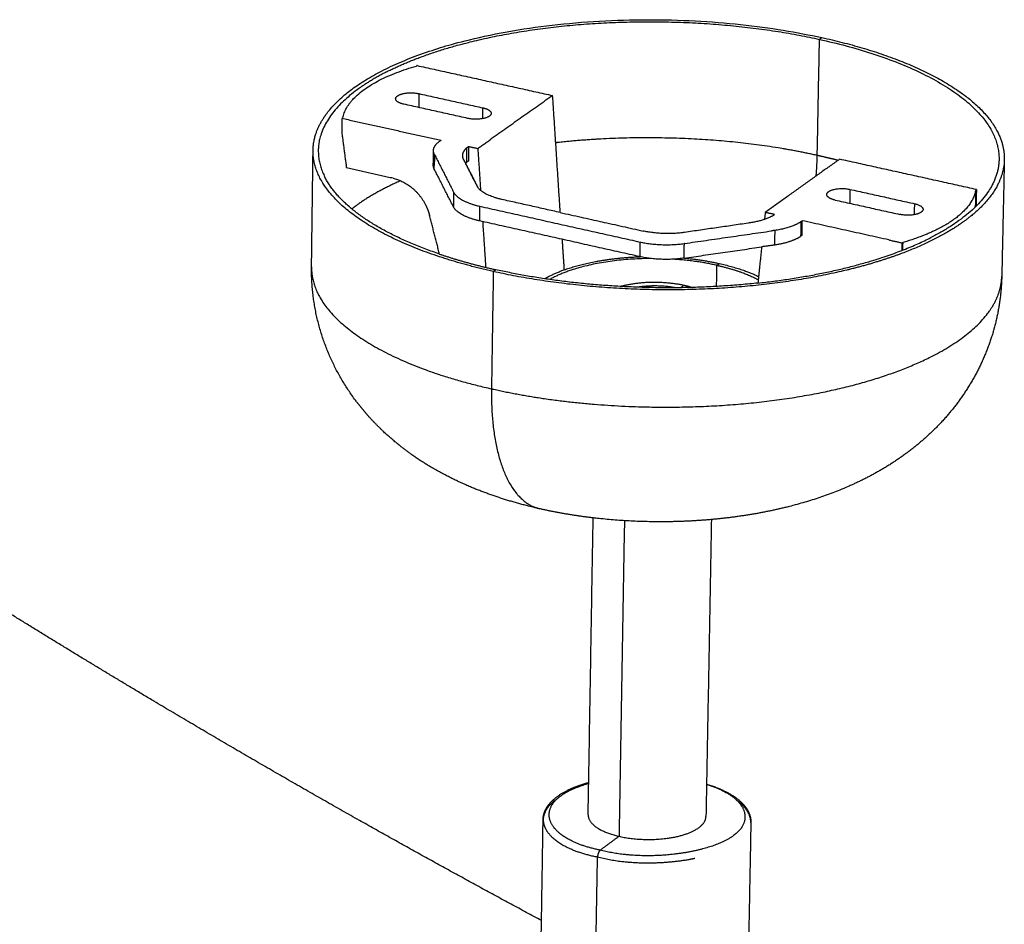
# Model space of a CAD drawing. Header units: millimetres. Extents: x -3418 to -920, y -373 to 1263.
# Tile 18 of 19: x -1687 to -1498, y 823 to 997. Entities that reach past the tile are written whole.
import ezdxf

# ---------------------------------------------------------------- set-up
doc = ezdxf.new("R2010")
doc.units = ezdxf.units.MM
doc.layers.add('Make2D$Visible$Curvas', color=7, linetype='Continuous')

msp = doc.modelspace()

# ---------------------------------------------------------------- linework, layer by layer
at = {"layer": 'Make2D$Visible$Curvas', "color": 250, "lineweight": -3, "true_color": 0x111111}
for points, weights, degree, knots in [([(-1630.69, 971.45), (-1630.6, 978.02), (-1622.51, 983.7), (-1590.9, 1005.87), (-1532.96, 993.1)], [7131.05494654, 7416.81390655, 8209.62069105, 5840.08293577, 8230.54345968], 2, [-137.374739, -137.374739, -137.374739, -103.680521, -103.680521, 0, 0, 0]), ([(-1616.6, 986.5), (-1608.81, 990.47), (-1597.65, 992.93), (-1565.93, 999.93), (-1533.44, 992.76)], [7708.13634893, 7812.55318205, 8230.15946305, 7168.03091563, 8229.79345968], 2, [-92.987188, -92.987188, -92.987188, -67.218137, -67.218137, 0, 0, 0]), ([(-1616.6, 986.5), (-1619.39, 985.07), (-1621.63, 983.5), (-1633.09, 975.46), (-1628.41, 966.29)], [7789.14152313, 7976.15031779, 8209.18767835, 7115.67228705, 6987.28761599], 2, [-112.150218, -112.150218, -112.150218, -102.109724, -102.109724, -56.327186, -56.327186, -56.327186]), ([(-1533.87, 970.46), (-1541.34, 972.15), (-1557.9, 974.27), (-1575.41, 973.84), (-1583.81, 972.93), (-1584.09, 972.9)], [8241.81082899, 8245.57436281, 8250.2876546, 8249.31980718, 8247.30277118, 8247.23424], 3, [0, 0, 0, 0, 25.983624, 51.967248, 52.858156, 52.858156, 52.858156, 52.858156]), ([(-1497.95, 969.64), (-1498.09, 963.29), (-1505.75, 957.76), (-1510.46, 954.35), (-1517.57, 951.67)], [7146.09579994, 7413.0462223, 8152.45862411, 7667.54566628, 7375.90070388], 2, [-136.264171, -136.264171, -136.264171, -103.680521, -103.680521, -82.929349, -82.929349, -82.929349]), ([(-1613.88, 965.6), (-1616.97, 964.24), (-1620.22, 962.45), (-1622.82, 960.51), (-1623.24, 960.18)], [8231.04013288, 8228.03377442, 8224.07369371, 8219.79161067, 8219.0722906], 3, [89.573694, 89.573694, 89.573694, 89.573694, 103.934497, 106.79449, 106.79449, 106.79449, 106.79449]), ([(-1517.57, 951.67), (-1523.45, 949.46), (-1530.58, 947.89), (-1563.02, 940.77), (-1596.08, 948.17)], [7751.98512203, 7878.07728412, 8130.92550693, 7071.92827826, 8131.53585548], 2, [123.094733, 123.094733, 123.094733, 139.67743, 139.67743, 207.361041, 207.361041, 207.361041]), ([(-1585.36, 947.26), (-1582.3, 948.82), (-1577.95, 949.78), (-1573.28, 950.82), (-1567.89, 951.01)], [7707.61450366, 7808.21343044, 8216.42897815, 7784.35561557, 7703.38280865], 2, [44.022215, 44.022215, 44.022215, 54.067483, 54.067483, 64.806263, 64.806263, 64.806263]), ([(-1587.17, 902.61), (-1593.95, 904.14), (-1600.39, 906.4), (-1607.44, 910.25), (-1608.62, 910.95), (-1609.83, 911.72), (-1609.87, 911.75), (-1610.97, 912.46), (-1612.02, 913.19), (-1614.13, 914.78), (-1615.18, 915.65), (-1617.64, 917.83), (-1619, 919.2), (-1620.27, 920.65), (-1621.14, 921.64), (-1621.97, 922.67), (-1622.76, 923.75), (-1628.06, 930.99), (-1631.07, 939.74), (-1630.98, 949.01)], [8174.81376064, 8176.83773066, 8179.58991499, 8182.74442497, 8183.28057412, 8183.82359922, 8183.84227955, 8184.34320419, 8184.81512871, 8185.76275255, 8186.2357475, 8187.32252958, 8187.91611078, 8188.46994551, 8188.84686473, 8189.20445513, 8189.5440739, 8191.83879236, 8193.17750173, 8194.47333584], 3, [0, 0, 0, 0, 21.684137, 21.684137, 26.172581, 26.172581, 26.332616, 26.332616, 30.46746, 30.46746, 34.890163, 34.890163, 41.058393, 41.058393, 41.058393, 45.23656, 45.23656, 45.23656, 73.596005, 73.596005, 73.596005, 73.596005]), ([(-1630.98, 949.01), (-1631, 946.52), (-1628.9, 940.58), (-1617.68, 932.03), (-1604.16, 927.36), (-1596.43, 925.66)], [8194.47330885, 8189.01365581, 8176.02574487, 8157.37685445, 8147.2452457, 8143.55406215], 3, [-72.020138, -72.020138, -72.020138, -72.020138, -52.766682, -26.383341, 0, 0, 0, 0]), ([(-1595.95, 925.55), (-1588.42, 923.85), (-1571.57, 921.69), (-1545.16, 922.35), (-1521.59, 927.03), (-1504.69, 934.95), (-1499.02, 942.29), (-1498.46, 946.44), (-1498.44, 947.19)], [8143.31474927, 8139.63257508, 8134.95699821, 8136.39609277, 8146.53007996, 8163.73247243, 8179.75900185, 8188.85342576, 8190.48968788], 3, [-210.51162, -210.51162, -210.51162, -210.51162, -184.683388, -158.300047, -131.916706, -105.533365, -79.150023, -73.375612, -73.375612, -73.375612, -73.375612]), ([(-1498.44, 947.18), (-1498.53, 943.67), (-1499.07, 940.2), (-1500.03, 936.83), (-1501.96, 930.1), (-1505.48, 924.12), (-1510.14, 919.13), (-1512.26, 916.88), (-1514.56, 914.87), (-1517.01, 913.08), (-1522.24, 909.26), (-1528.16, 906.46), (-1540.06, 902.61), (-1546.07, 901.4), (-1552.37, 900.72), (-1558.37, 900.08), (-1564.44, 899.94), (-1576.26, 900.63), (-1581.8, 901.39), (-1587.17, 902.61)], [8190.48835429, 8189.999706, 8189.52713104, 8189.01322099, 8187.98812738, 8186.83022993, 8185.16207063, 8184.40667756, 8183.56298239, 8182.63858723, 8180.66331971, 8178.28016578, 8174.35669153, 8172.7863777, 8171.92883759, 8171.1131515, 8170.96037721, 8172.06330616, 8173.21275171, 8174.81376064], 3, [0.009948, 0.009948, 0.009948, 0.009948, 10.78925, 10.78925, 10.78925, 32.294905, 32.294905, 32.294905, 42.036622, 42.036622, 42.036622, 62.910446, 62.910446, 82.18806, 82.18806, 82.18806, 100.40355, 100.40355, 117.469743, 117.469743, 117.469743, 117.469743]), ([(-1586.51, 842.94), (-1586.5, 843.34), (-1586.44, 843.72), (-1586.32, 844.11), (-1585.99, 845.22), (-1585.21, 846.22), (-1584.14, 847.08), (-1584.02, 847.18), (-1583.9, 847.27), (-1583.78, 847.36), (-1582.24, 848.49), (-1580.19, 849.39), (-1577.75, 850.06)], [8250.77120036, 8251.38575159, 8251.99403564, 8252.60445236, 8254.38354938, 8256.16765408, 8257.7990735, 8257.97833657, 8258.15607132, 8258.3320897, 8260.49197469, 8262.34133195, 8263.7299287], 3, [0, 0, 0, 0, 2.305487, 2.305487, 2.305487, 9.099441, 9.099441, 9.099441, 9.837476, 9.837476, 9.837476, 19.015266, 19.015266, 19.015266, 19.015266]), ([(-1555.13, 849.74), (-1552.5, 848.94), (-1550.35, 847.88), (-1548.84, 846.59), (-1548.37, 846.18), (-1547.96, 845.75), (-1547.63, 845.3), (-1546.97, 844.4), (-1546.6, 843.41), (-1546.62, 842.38)], [8263.04450247, 8261.37449693, 8259.19258792, 8256.72975886, 8255.95816997, 8255.16085554, 8254.35571343, 8252.76629139, 8251.17424844, 8249.56656024], 3, [2.666304, 2.666304, 2.666304, 2.666304, 12.503349, 12.503349, 12.503349, 15.567666, 15.567666, 15.567666, 21.595118, 21.595118, 21.595118, 21.595118]), ([(-1586.43, 842.94), (-1586.41, 844.27), (-1585.6, 845.64), (-1583.95, 846.81), (-1583.87, 846.86)], [8250.76901665, 8253.62072008, 8256.56614835, 8259.09431526, 8259.20313659], 3, [23.024683, 23.024683, 23.024683, 23.024683, 33.55425, 34.031505, 34.031505, 34.031505, 34.031505]), ([(-1549.25, 846.57), (-1548.48, 846), (-1547.15, 844.64), (-1546.68, 843.18), (-1546.7, 842.38)], [8258.5749802, 8257.34960018, 8254.42139973, 8251.28824404, 8249.56643463], 3, [11.656146, 11.656146, 11.656146, 11.656146, 16.777125, 23.136392, 23.136392, 23.136392, 23.136392]), ([(-1576.07, 835.69), (-1581.09, 836.68), (-1584.58, 838.69), (-1585.9, 840.93), (-1585.98, 841.1)], [8235.21148247, 8237.34175159, 8241.63860466, 8246.44689071, 8246.80902094], 3, [0, 0, 0, 0, 14.865606, 16.068714, 16.068714, 16.068714, 16.068714]), ([(-1575.54, 837.05), (-1575.56, 837.04), (-1575.57, 837.03), (-1575.58, 837.02), (-1575.6, 837.01), (-1575.61, 836.99), (-1575.63, 836.97), (-1575.65, 836.95), (-1575.66, 836.93), (-1575.68, 836.91), (-1575.7, 836.89), (-1575.71, 836.87), (-1575.73, 836.85), (-1575.75, 836.82), (-1575.76, 836.8), (-1575.78, 836.77), (-1575.79, 836.75), (-1575.81, 836.72), (-1575.82, 836.69), (-1575.84, 836.66), (-1575.85, 836.63), (-1575.86, 836.6), (-1575.88, 836.57), (-1575.89, 836.54), (-1575.9, 836.51), (-1575.91, 836.5), (-1575.91, 836.5), (-1575.91, 836.49), (-1575.91, 836.48), (-1575.92, 836.48), (-1575.92, 836.47), (-1575.92, 836.46), (-1575.93, 836.44), (-1575.94, 836.42), (-1575.95, 836.39), (-1575.96, 836.35), (-1575.97, 836.32), (-1575.98, 836.28), (-1575.99, 836.25), (-1576, 836.21), (-1576.01, 836.18), (-1576.02, 836.14), (-1576.02, 836.11), (-1576.03, 836.07), (-1576.04, 836.04), (-1576.04, 836), (-1576.05, 835.96), (-1576.05, 835.93), (-1576.06, 835.89), (-1576.06, 835.86), (-1576.06, 835.82), (-1576.07, 835.79), (-1576.07, 835.75), (-1576.07, 835.72), (-1576.07, 835.69)], [8235.4801523, 8235.46018357, 8235.44102858, 8235.42266986, 8235.39692651, 8235.37274923, 8235.35007295, 8235.3263312, 8235.30423424, 8235.28369436, 8235.26252881, 8235.24301607, 8235.22505586, 8235.20612627, 8235.1889207, 8235.17332663, 8235.1571839, 8235.14276745, 8235.12996711, 8235.11674038, 8235.10523867, 8235.09536476, 8235.08520032, 8235.0767604, 8235.06997235, 8235.06889123, 8235.06785263, 8235.06685439, 8235.06555037, 8235.06431471, 8235.06314799, 8235.06043645, 8235.05809714, 8235.05613912, 8235.05211508, 8235.04969867, 8235.04900039, 8235.04832352, 8235.04926133, 8235.05195307, 8235.05455346, 8235.05879111, 8235.06482378, 8235.07064301, 8235.07813291, 8235.08745992, 8235.09645329, 8235.10715519, 8235.11973158, 8235.13186045, 8235.14573334, 8235.16150753, 8235.17642143, 8235.19303546, 8235.21148247], 3, [5.064307, 5.064307, 5.064307, 5.064307, 5.142924, 5.142924, 5.142924, 5.249227, 5.249227, 5.249227, 5.356052, 5.356052, 5.356052, 5.461918, 5.461918, 5.461918, 5.569535, 5.569535, 5.569535, 5.677395, 5.677395, 5.677395, 5.785888, 5.785888, 5.785888, 5.895339, 5.895339, 5.895339, 5.912619, 5.912619, 5.912619, 5.935217, 5.935217, 5.935217, 5.987998, 5.987998, 5.987998, 6.098026, 6.098026, 6.098026, 6.207359, 6.207359, 6.207359, 6.316288, 6.316288, 6.316288, 6.425165, 6.425165, 6.425165, 6.534333, 6.534333, 6.534333, 6.644093, 6.644093, 6.644093, 6.752409, 6.752409, 6.752409, 6.752409]), ([(-1557.35, 835.44), (-1558.47, 835.21), (-1564.5, 834.24), (-1571.39, 834.45), (-1576.07, 835.69)], [8234.69068308, 8234.19755884, 8232.1165855, 8232.55830945, 8235.21148247], 3, [100.451506, 100.451506, 100.451506, 100.451506, 104.059245, 118.924851, 118.924851, 118.924851, 118.924851])]:
    msp.add_rational_spline(points, weights, degree=degree, knots=knots, dxfattribs=at)
for points, weights, degree in [([(-1533.87, 970.46), (-1533.44, 992.76)], [8241.81082899, 8229.79345968], 1), ([(-1532.96, 993.1), (-1533.44, 992.76)], [8230.54345968, 8229.79345968], 1), ([(-1533.44, 992.76), (-1498.63, 985.09), (-1498.96, 969.66)], [8229.79345968, 7021.64075055, 8178.5970304], 2), ([(-1532.96, 993.1), (-1505.39, 987.02), (-1499.24, 974.97)], [8230.54345968, 6869.48886548, 7008.06971077], 2), ([(-1499.24, 974.97), (-1497.9, 972.32), (-1497.95, 969.64)], [7819.00170364, 7954.34397493, 8178.55194445], 2), ([(-1630.98, 949.04), (-1630.69, 971.45)], [7141.52877709, 7131.05494654], 1), ([(-1604.4, 950.36), (-1630.86, 958.48), (-1630.69, 971.45)], [7856.72249152, 7171.03538038, 8182.53567625], 2), ([(-1534.07, 966.54), (-1533.91, 968.53), (-1533.87, 970.46)], [8016.48609063, 8114.18874239, 8241.81082899], 2), ([(-1529.9, 969.52), (-1531.2, 969.85), (-1532.52, 970.16), (-1533.87, 970.46)], [8239.73202319, 8240.46645878, 8241.16031892, 8241.81082899], 3), ([(-1498.96, 969.66), (-1499.14, 961.27), (-1512.05, 954.69)], [8178.5970304, 7514.04636295, 7650.02560283], 2), ([(-1497.95, 969.64), (-1498.44, 947.23)], [7146.09579994, 7156.59368863], 1), ([(-1606.4, 951.52), (-1623.92, 957.47), (-1628.41, 966.29)], [7786.01920264, 7360.98136882, 7812.68186556], 2), ([(-1545.27, 945.96), (-1524.85, 948.17), (-1512.05, 954.69)], [6936.62182937, 6945.40333411, 7695.31315192], 2), ([(-1606.4, 951.52), (-1601.37, 949.81), (-1595.6, 948.52)], [7579.22171328, 7811.46968217, 8132.28585548], 2), ([(-1596.08, 948.17), (-1600.44, 949.15), (-1604.4, 950.36)], [8131.53585548, 7890.62861565, 7699.6868842], 2), ([(-1565.76, 950.66), (-1578.23, 950.62), (-1585.26, 946.64)], [7128.3352961, 6696.85252535, 7896.40757028], 2), ([(-1553.13, 949.36), (-1557.08, 950.25), (-1561.54, 950.53)], [8215.50670454, 7640.58475866, 7340.80665332], 2), ([(-1559.44, 950.76), (-1555.87, 950.42), (-1552.65, 949.7)], [7789.27472735, 7920.46686562, 8216.25670454], 2), ([(-1553.2, 945.31), (-1553.13, 949.36)], [8217.68997077, 8215.50670454], 1), ([(-1553.13, 949.36), (-1552.65, 949.7)], [8215.50670454, 8216.25670454], 1), ([(-1553.13, 949.36), (-1548.43, 948.32), (-1545.2, 946.61)], [8215.50670454, 7747.00320241, 7645.72839147], 2), ([(-1552.65, 949.7), (-1548.31, 948.73), (-1545.14, 947.21)], [8216.25670454, 7607.70319107, 7304.00642581], 2), ([(-1630.98, 949.05), (-1630.98, 949.05), (-1630.98, 949.05), (-1630.98, 949.04)], [8194.57499202, 8194.567947, 8194.56090194, 8194.55385685], 3), ([(-1630.98, 949.04), (-1630.98, 949.03), (-1630.98, 949.02), (-1630.98, 949.01)], [8194.55385685, 8194.52700801, 8194.50015867, 8194.47330885], 3), ([(-1596.08, 948.17), (-1596.43, 925.66)], [8131.53585548, 8143.55406215], 1), ([(-1595.6, 948.52), (-1596.08, 948.17)], [8132.28585548, 8131.53585548], 1), ([(-1545.27, 945.96), (-1571.51, 943.12), (-1595.6, 948.52)], [7751.71487189, 7320.95020084, 8132.28585548], 2), ([(-1586.24, 946.78), (-1585.82, 947.03), (-1585.36, 947.26)], [7926.50908065, 7842.60253057, 7766.41894899], 2), ([(-1571.7, 945.31), (-1565.87, 946.98), (-1559.43, 945.54)], [7231.94853171, 6481.64287252, 8205.16446252], 2), ([(-1561.11, 945.06), (-1564.77, 945.71), (-1568.45, 945.16)], [7918.72346153, 6877.10621571, 7020.36858733], 2), ([(-1559.43, 945.54), (-1560.09, 945.07)], [8205.16446252, 8204.13661514], 1), ([(-1559.43, 945.54), (-1558.6, 945.35), (-1557.85, 945.11)], [8205.16446252, 8019.42041555, 7892.05404746], 2), ([(-1538.15, 946.91), (-1538.15, 946.91), (-1538.15, 946.91)], [7756.13519305, 7756.18108803, 7756.2270189], 2), ([(-1498.44, 947.19), (-1498.44, 947.2), (-1498.44, 947.22), (-1498.44, 947.23)], [8190.48968788, 8190.5165189, 8190.54335079, 8190.57018352], 3), ([(-1596.43, 925.66), (-1596.28, 925.63), (-1596.14, 925.59), (-1595.99, 925.56)], [8143.55406215, 8143.48062069, 8143.40770685, 8143.3353207], 3), ([(-1596.43, 925.66), (-1596.72, 904.77), (-1587.17, 902.61)], [8143.55406215, 6923.48773861, 8174.81376064], 2), ([(-1595.99, 925.56), (-1595.98, 925.56), (-1595.97, 925.55), (-1595.95, 925.55)], [8143.3353207, 8143.32985279, 8143.32438789, 8143.318926], 3), ([(-1590.58, 904.55), (-1590.63, 904.57), (-1590.69, 904.59), (-1590.74, 904.61)], [8185.48676801, 8185.52893536, 8185.57124073, 8185.61368319], 3), ([(-1577.86, 843.82), (-1576.9, 900.86)], [7197.44549698, 7170.45135887], 1), ([(-1570.9, 900.32), (-1571.93, 839.71)], [8208.32186767, 8241.17077577], 1), ([(-1554.2, 900.54), (-1555.24, 843.5)], [7173.04943091, 7200.056335], 1), ([(-1583.13, 847.48), (-1581.84, 848.43), (-1579.97, 849.25), (-1577.75, 849.88)], [8257.87159909, 8259.91605029, 8261.6762253, 8263.04371075], 3), ([(-1555.13, 849.67), (-1551.78, 848.68), (-1549.54, 847.22), (-1548.47, 845.64)], [8262.58154025, 8260.44936908, 8257.32135393, 8253.91823885], 3), ([(-1583.88, 846.86), (-1583.65, 847.07), (-1583.41, 847.28), (-1583.13, 847.48)], [8256.5446362, 8256.99812895, 8257.44116447, 8257.87159909], 3), ([(-1584.65, 841.69), (-1585.78, 843.41), (-1585.55, 845.27), (-1583.88, 846.86)], [8245.43328263, 8249.11711809, 8253.12331096, 8256.53763887], 3), ([(-1548.47, 845.64), (-1547.16, 843.7), (-1547.62, 841.56), (-1549.93, 839.85)], [8253.91823885, 8249.74248167, 8245.1525268, 8241.47992239], 3), ([(-1577.86, 843.82), (-1577.9, 841.08), (-1571.93, 839.71)], [7197.44549698, 6603.48252915, 8241.17077577], 2), ([(-1557.25, 840.96), (-1555.27, 842.1), (-1555.24, 843.5)], [7723.50258927, 7628.21764314, 8249.31890049], 2), ([(-1587.05, 809.12), (-1586.51, 842.94)], [7213.00337903, 7196.89895707], 1), ([(-1585.98, 841.1), (-1586.29, 841.7), (-1586.44, 842.32), (-1586.43, 842.94)], [8246.80902094, 8248.11312418, 8249.44473526, 8250.76901665], 3), ([(-1575.54, 837.05), (-1580.29, 837.99), (-1583.35, 839.75), (-1584.65, 841.69)], [8235.4801523, 8237.49596596, 8241.25752545, 8245.43328263], 3), ([(-1546.62, 842.38), (-1547.26, 808.55)], [7201.50447659, 7217.62156255], 1), ([(-1571.93, 839.71), (-1575.54, 837.05)], [8241.17077577, 8235.4801523], 1), ([(-1571.93, 839.71), (-1563.02, 837.66), (-1557.25, 840.96)], [8241.17077577, 6008.84719724, 7902.66953437], 2), ([(-1549.93, 839.85), (-1552.25, 838.14), (-1556.43, 836.85), (-1561.15, 836.29)], [8241.47992239, 8237.80731797, 8235.05206401, 8233.84261687], 3), ([(-1561.15, 836.29), (-1565.87, 835.72), (-1571.11, 835.88), (-1575.54, 837.05)], [8233.84261687, 8232.63316973, 8232.96952942, 8235.4801523], 3), ([(-1576.4, 816.39), (-1576.07, 835.69)], [8245.71978664, 8235.21148247], 1)]:
    msp.add_rational_spline(points, weights, degree=degree, dxfattribs=at)
at = {"layer": 'Make2D$Visible$Curvas', "color": 7, "lineweight": -3, "true_color": 0xf4f4f4}
for points, weights, degree in [([(-1624.99, 977.7), (-1623.66, 983.95), (-1610.84, 987.64)], [8196.33058913, 7499.77411252, 8218.37371592], 2), ([(-1610.71, 987.73), (-1610.84, 987.64)], [8218.58452618, 8218.37371592], 1), ([(-1610.71, 987.73), (-1584.68, 981.96)], [8218.58452618, 8205.76986546], 1), ([(-1614.83, 981.35), (-1614.82, 981.74), (-1614.22, 982.05)], [8204.4252016, 7545.77478439, 7699.49900132], 2), ([(-1613.26, 980.3), (-1614.84, 980.65), (-1614.83, 981.35)], [8202.10186463, 7045.29947423, 8204.4252016], 2), ([(-1614.22, 982.05), (-1612.66, 982.84), (-1610.38, 982.33)], [7777.89947881, 6041.28866083, 8206.60186463], 2), ([(-1610.38, 982.33), (-1610.41, 979.67)], [8206.60186463, 8208.03127852], 1), ([(-1610.38, 982.33), (-1598.06, 979.6)], [8206.60186463, 8200.5396868], 1), ([(-1584.68, 981.96), (-1596.47, 973.63)], [8205.76986546, 8187.33887367], 1), ([(-1583.21, 959.5), (-1584.68, 981.96)], [8216.72356286, 8205.76986546], 1), ([(-1600.94, 977.57), (-1613.26, 980.3)], [8196.0396868, 8202.10186463], 1), ([(-1598.09, 977.53), (-1598.06, 979.6)], [8201.64881932, 8200.5396868], 1), ([(-1598.06, 979.6), (-1596.82, 979.32), (-1596.54, 978.78)], [8200.5396868, 7262.09270829, 7836.67611068], 2), ([(-1625.13, 977.6), (-1625.17, 974.81)], [8196.11977756, 8197.61977756], 1), ([(-1624.99, 977.7), (-1625.13, 977.6)], [8196.33058913, 8196.11977756], 1), ([(-1625.13, 977.6), (-1606.11, 973.37)], [8196.11977756, 8186.76921845], 1), ([(-1625.17, 974.81), (-1624.28, 968.07)], [8197.61977756, 8200.63970023], 1), ([(-1607.56, 971.4), (-1607.55, 972.36), (-1606.37, 973.19)], [8182.43139022, 7935.74139635, 8186.36524557], 2), ([(-1606.11, 973.37), (-1606.37, 973.19)], [8186.76921845, 8186.36524557], 1), ([(-1601.95, 970.44), (-1601.94, 971.21), (-1601.2, 971.92)], [8180.31251896, 8036.94451976, 8183.57720622], 2), ([(-1601.2, 971.92), (-1601.24, 969.12)], [8183.57720622, 8185.07720622], 1), ([(-1601.2, 971.92), (-1600.82, 972.19)], [8183.57720622, 8184.17114224], 1), ([(-1600.82, 972.19), (-1600.86, 969.39)], [8184.17114224, 8185.67114224], 1), ([(-1600.82, 972.19), (-1599.06, 971.8)], [8184.17114224, 8183.30511683], 1), ([(-1599.06, 971.8), (-1596.47, 973.63)], [8183.30511683, 8187.33887367], 1), ([(-1607.6, 968.6), (-1607.56, 971.4)], [7135.41730899, 7134.10948694], 1), ([(-1607.37, 970.64), (-1607.56, 971.02), (-1607.56, 971.4)], [8180.7432192, 8139.50729027, 8182.43139022], 2), ([(-1607.37, 970.64), (-1607.39, 969.36)], [8180.7432192, 8181.42474002], 1), ([(-1607.37, 970.64), (-1603.71, 963.44)], [8180.7432192, 8164.90419142], 1), ([(-1601.75, 969.62), (-1601.96, 970.03), (-1601.95, 970.44)], [8178.50392713, 8137.03386372, 8180.31251896], 2), ([(-1599.06, 971.8), (-1598.52, 963.77)], [8183.30511683, 8187.21100221], 1), ([(-1615.31, 966.07), (-1624.28, 968.07)], [8196.22514784, 8200.63970023], 1), ([(-1607.41, 967.84), (-1607.61, 968.22), (-1607.6, 968.6)], [8182.2432192, 8038.94202759, 7980.02605036], 2), ([(-1607.41, 967.84), (-1607.39, 969.36)], [8182.2432192, 8181.42474002], 1), ([(-1601.75, 969.59), (-1601.75, 969.62)], [8178.52315994, 8178.50392713], 1), ([(-1599.17, 964.56), (-1601.75, 969.62)], [8167.36981953, 8178.50392713], 1), ([(-1601.75, 969.62), (-1599.17, 964.56)], [8178.50392713, 8167.36981953], 1), ([(-1601.73, 969.59), (-1601.75, 969.59)], [8186.09806861, 8186.10416973], 1), ([(-1601.24, 969.12), (-1601.33, 969.04), (-1601.41, 968.95)], [8185.07720622, 8167.44190731, 8154.00057741], 2), ([(-1600.86, 969.39), (-1601.24, 969.12)], [8185.67114224, 8185.07720622], 1), ([(-1529.59, 969.74), (-1543.86, 959.52)], [8178.77419833, 8156.3094497], 1), ([(-1503.31, 963.92), (-1529.59, 969.74)], [8165.95953761, 8178.77419833], 1), ([(-1603.75, 960.63), (-1607.41, 967.84)], [8166.40419142, 8182.2432192], 1), ([(-1615.31, 966.07), (-1611.21, 965.15), (-1609.09, 960.99)], [8196.22514784, 6928.03891677, 7656.31054867], 2), ([(-1594.46, 962.01), (-1598.3, 962.87), (-1599.17, 964.56)], [8161.77935562, 7397.38218983, 8167.36981953], 2), ([(-1603.71, 963.44), (-1603.75, 960.63)], [8164.90419142, 8166.40419142], 1), ([(-1603.71, 963.44), (-1602.78, 961.62), (-1598.65, 960.7)], [8164.90419142, 7394.89997814, 8158.9010701], 2), ([(-1530.45, 961.9), (-1531.71, 962.18), (-1531.99, 962.73)], [8161.53962836, 7215.56242128, 7795.74989808], 2), ([(-1527.59, 963.95), (-1527.65, 961.28)], [8166.03962836, 8167.46944638], 1), ([(-1527.59, 963.95), (-1515.15, 961.19)], [8166.03962836, 8159.97745053], 1), ([(-1503.44, 963.82), (-1504.21, 959.54), (-1510.92, 956.22)], [8165.74872603, 7665.01614227, 7850.83083065], 2), ([(-1503.44, 963.82), (-1503.5, 961.02)], [8165.74872603, 8167.24861549], 1), ([(-1503.31, 963.92), (-1503.44, 963.82)], [8165.95953761, 8165.74872603], 1), ([(-1503.31, 963.92), (-1503.37, 961.11)], [8165.95953761, 8167.45953761], 1), ([(-1609.09, 960.99), (-1608.59, 959.99), (-1608.31, 958.94)], [7656.31054867, 7853.11649076, 8195.71983151], 2), ([(-1603.75, 960.63), (-1603.75, 960.63), (-1603.75, 960.63)], [8166.40419142, 8166.07637962, 8165.7488458], 2), ([(-1598.69, 957.89), (-1602.82, 958.81), (-1603.75, 960.63)], [8160.40107009, 7396.58443769, 8165.7488458], 2), ([(-1598.69, 957.89), (-1598.65, 960.7)], [8160.40107009, 8158.9010701], 1), ([(-1598.65, 960.7), (-1567.92, 953.84)], [8158.9010701, 8143.89299369], 1), ([(-1583.21, 959.5), (-1594.46, 962.01)], [8156.28141284, 8161.77935562], 1), ([(-1530.45, 961.9), (-1518, 959.14)], [8161.53962836, 8155.47745053], 1), ([(-1515.2, 959.09), (-1515.15, 961.19)], [8161.09901459, 8159.97745053], 1), ([(-1503.5, 961.02), (-1503.56, 960.73), (-1503.64, 960.44)], [8167.24861549, 8131.58697791, 8099.40700347], 2), ([(-1503.5, 961.02), (-1503.37, 961.11)], [8167.24861549, 8167.45953761], 1), ([(-1503.37, 961.11), (-1503.46, 960.62)], [8167.45953761, 8167.7701277], 1), ([(-1606.4, 951.52), (-1608.31, 958.94)], [8198.47518157, 8195.71983151], 1), ([(-1583.21, 959.5), (-1567.3, 955.95)], [8156.28141284, 8148.51470817], 1), ([(-1542.46, 958.85), (-1544.24, 957.87), (-1547.12, 957.46)], [8154.84948828, 7811.31696189, 8151.79778434], 2), ([(-1543.86, 959.52), (-1544, 958.18)], [8156.3094497, 8157.08974268], 1), ([(-1542.08, 959.12), (-1543.86, 959.52)], [8155.4434243, 8156.3094497], 1), ([(-1542.46, 958.85), (-1542.08, 959.12)], [8154.84948828, 8155.4434243], 1), ([(-1567.97, 951.03), (-1598.69, 957.89)], [8145.39299369, 8160.40107009], 1), ([(-1598.13, 957.77), (-1597.54, 948.97)], [8190.13219607, 8194.41699989], 1), ([(-1547.12, 957.46), (-1559.36, 955.68)], [8151.79778434, 8147.92283913], 1), ([(-1537.01, 957.75), (-1538.68, 956.55), (-1541.97, 956.07)], [8152.44137521, 7659.45364386, 8148.76981009], 2), ([(-1537.01, 957.75), (-1537.06, 954.94)], [8152.44137521, 8153.94137521], 1), ([(-1537.01, 957.75), (-1536.75, 957.93)], [8152.44137521, 8152.84534809], 1), ([(-1536.8, 955.13), (-1536.75, 957.93)], [8154.34534809, 8152.84534809], 1), ([(-1520.14, 954.24), (-1536.75, 957.93)], [8144.76504926, 8152.84534809], 1), ([(-1559.36, 955.68), (-1563.44, 955.09), (-1567.3, 955.95)], [8147.92283913, 7381.95125032, 8148.51470817], 2), ([(-1559.39, 953.55), (-1542.64, 955.97)], [8143.25743613, 8148.5568527], 1), ([(-1541.97, 956.07), (-1542.64, 955.97)], [8148.76981009, 8148.5568527], 1), ([(-1542.02, 953.26), (-1541.97, 956.07)], [8150.26981009, 8148.76981009], 1), ([(-1537.86, 954.46), (-1537.41, 954.69), (-1537.06, 954.94)], [7984.50434818, 8045.43309268, 8153.94137521], 2), ([(-1536.8, 955.13), (-1537.06, 954.94)], [8154.34534809, 8153.94137521], 1), ([(-1510.92, 956.22), (-1513.74, 954.82), (-1517.4, 953.75)], [7850.93983323, 7932.05236241, 8143.70559884], 2), ([(-1582.88, 954.36), (-1582.49, 948.48)], [8219.23669978, 8222.10976406], 1), ([(-1567.92, 953.84), (-1567.97, 951.03)], [8143.89299369, 8145.39299369], 1), ([(-1567.92, 953.84), (-1563.78, 952.92), (-1559.4, 953.55)], [8143.89299369, 7379.13988918, 8140.26093383], 2), ([(-1559.39, 953.55), (-1559.39, 953.55), (-1559.4, 953.55)], [8143.25743613, 8141.86241266, 8140.472475], 2), ([(-1559.4, 952.88), (-1559.39, 953.55)], [8143.61173365, 8143.25743613], 1), ([(-1542.02, 953.26), (-1544.54, 952.9)], [8150.26981009, 8149.47179342], 1), ([(-1537.86, 954.46), (-1539.49, 953.63), (-1542.02, 953.26)], [7984.50434818, 7768.56369838, 8150.26981009], 2), ([(-1520.14, 954.24), (-1517.53, 953.66)], [8144.76504926, 8143.49478898], 1), ([(-1517.56, 952.24), (-1517.53, 953.66)], [8144.25016103, 8143.49478898], 1), ([(-1517.4, 953.75), (-1517.53, 953.66)], [8143.70559884, 8143.49478898], 1), ([(-1517.43, 952.29), (-1517.4, 953.75)], [8144.48440222, 8143.70559884], 1), ([(-1567.97, 951.03), (-1567.93, 951.02), (-1567.89, 951.01)], [8145.39299369, 8138.0143343, 8130.77769552], 2), ([(-1559.44, 950.74), (-1544.55, 952.9)], [8144.75743613, 8149.47005793], 1), ([(-1559.44, 950.74), (-1559.4, 952.87)], [8144.75743613, 8143.61768704], 1), ([(-1559.4, 952.88), (-1559.4, 952.87)], [8143.61384166, 8143.61768704], 1), ([(-1544.55, 952.89), (-1545.27, 945.96)], [8160.19135129, 8164.25515068], 1), ([(-1544.55, 952.89), (-1544.55, 952.9)], [8160.19135129, 8160.18516918], 1), ([(-1559.44, 950.74), (-1563.77, 950.11), (-1567.89, 951.01)], [8144.75743613, 7386.36919053, 8130.77769552], 2), ([(-1595.99, 925.56), (-1595.99, 925.56)], [8205.84182628, 8205.84407528], 1)]:
    msp.add_rational_spline(points, weights, degree=degree, dxfattribs=at)
for points, weights, knots in [([(-1596.54, 978.78), (-1596.33, 978.36), (-1596.85, 978), (-1598.29, 976.98), (-1600.94, 977.57)], [7012.06089302, 7126.91419665, 8196.9906487, 5794.55668276, 8196.0396868], [2.610644, 2.610644, 2.610644, 4.712389, 4.712389, 9.424778, 9.424778, 9.424778]), ([(-1531.99, 962.73), (-1532.2, 963.15), (-1531.69, 963.52), (-1530.26, 964.54), (-1527.59, 963.95)], [6983.66478061, 7106.11074094, 8165.08866646, 5775.1805553, 8166.03962836], [2.627087, 2.627087, 2.627087, 4.712389, 4.712389, 9.424778, 9.424778, 9.424778]), ([(-1515.15, 961.19), (-1512.48, 960.6), (-1513.91, 959.57), (-1515.33, 958.54), (-1518, 959.14)], [8159.97745053, 5769.05683095, 8156.42841242, 5765.87485043, 8155.47745053], [0, 0, 0, 4.712389, 4.712389, 9.424778, 9.424778, 9.424778])]:
    msp.add_rational_spline(points, weights, degree=2, knots=knots, dxfattribs=at)
at = {"layer": 'Make2D$Visible$Curvas', "color": 29, "lineweight": -3, "true_color": 0x4d342b}
for points, weights, knots in [([(-1586.82, 823.52), (-1598.58, 829.83), (-1610.29, 836.28), (-1621.97, 842.86), (-1635.22, 850.34), (-1648.42, 858), (-1661.57, 865.85), (-1677.39, 875.29), (-1693.14, 884.99), (-1708.82, 894.97), (-1722.8, 903.87), (-1736.72, 912.97), (-1750.57, 922.28), (-1764.68, 931.76), (-1778.72, 941.46), (-1792.7, 951.37), (-1804.42, 959.67), (-1816.09, 968.12), (-1827.72, 976.73)], [8418.30811118, 8436.60714628, 8454.81401055, 8472.93001285, 8493.59051049, 8514.13283053, 8534.55894884, 8559.26760148, 8583.80622161, 8608.1783257, 8630.02945828, 8651.72250168, 8673.26143121, 8695.30430356, 8717.18576899, 8738.91008745, 8757.19604901, 8775.37067197, 8793.43647322], [3.349271, 3.349271, 3.349271, 3.349271, 72.97536, 72.97536, 72.97536, 152.356436, 152.356436, 152.356436, 248.413892, 248.413892, 248.413892, 334.536999, 334.536999, 334.536999, 422.643286, 422.643286, 422.643286, 496.830858, 496.830858, 496.830858, 496.830858]), ([(-1920.12, 972), (-1880.32, 942.37), (-1839.91, 913.07), (-1757.23, 854.5), (-1714.91, 825.24), (-1671.93, 796.12)], [8737.41362209, 8672.88217656, 8607.89425418, 8477.13779985, 8411.36701752, 8345.27830482], [0, 0, 0, 0, 260.470588, 260.470588, 520.937854, 520.937854, 520.937854, 520.937854]), ([(-1920.09, 966.84), (-1880.28, 937.18), (-1839.86, 907.83), (-1757.15, 849.13), (-1714.82, 819.78), (-1671.83, 790.57)], [8740.36286688, 8675.78172191, 8610.7549993, 8479.93584738, 8414.14297612, 8348.03367812], [0, 0, 0, 0, 260.636411, 260.636411, 521.264705, 521.264705, 521.264705, 521.264705])]:
    msp.add_rational_spline(points, weights, degree=3, knots=knots, dxfattribs=at)

doc.saveas('drawing.dxf')
